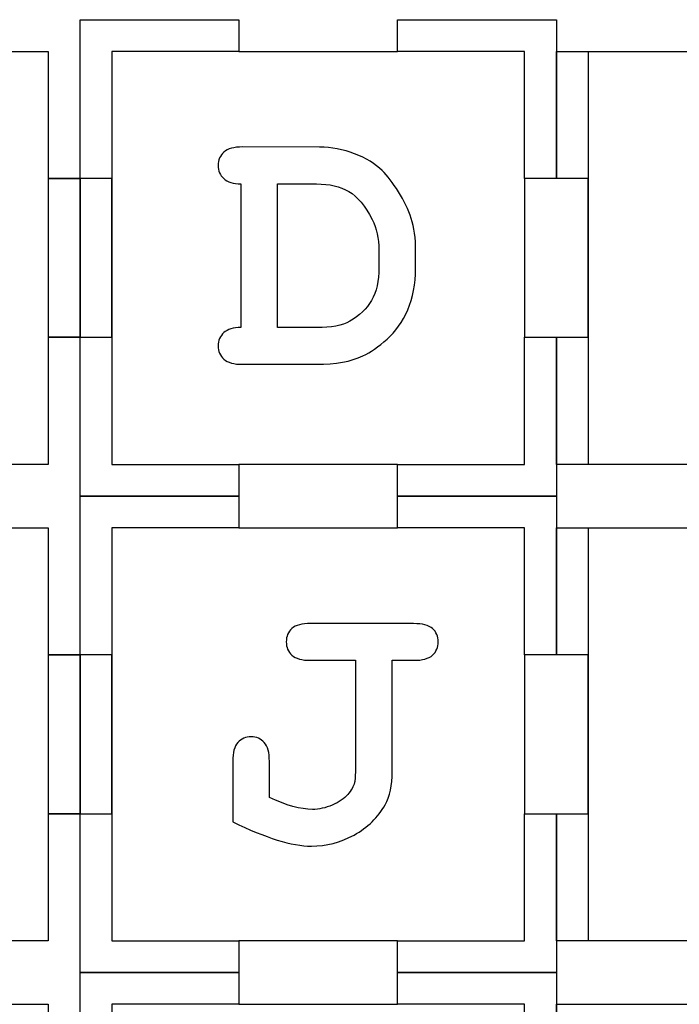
# Model space of a CAD drawing. Header units: millimetres. Extents: x -429 to 420, y -314 to 480.
# Tile 142 of 143: x 127 to 190, y 382 to 475. Entities that reach past the tile are written whole.
import ezdxf

# ---------------------------------------------------------------- set-up
doc = ezdxf.new("R2010")
doc.units = ezdxf.units.MM
doc.header["$MEASUREMENT"] = 0
doc.layers.add('Layer 1', color=7, linetype='Continuous')

msp = doc.modelspace()

# ---------------------------------------------------------------- linework, layer by layer
at = {"layer": 'Layer 1', "color": 114}
for points in [[(130.0129, 444.5661), (133.0127, 444.5661), (133.0127, 459.5661), (130.0129, 459.5661), (130.0129, 444.5661)], [(130.0129, 399.5663), (133.0127, 399.5663), (133.0127, 414.5663), (130.0129, 414.5663), (130.0129, 399.5663)]]:
    msp.add_lwpolyline(points, close=True, dxfattribs=at)
at = {"layer": 'Layer 1', "color": 7, "lineweight": 25}
for points, knots in [([(130.0129, 471.5662), (130.0129, 471.5662), (118.013, 471.5662), (118.013, 471.5662), (118.013, 471.5662), (118.013, 471.5662), (118.013, 474.5661), (118.013, 474.5661), (118.013, 474.5661), (118.013, 474.5661), (103.013, 474.5661), (103.013, 474.5661), (103.013, 474.5661), (103.013, 474.5661), (103.013, 471.5662), (103.013, 471.5662), (103.013, 471.5662), (103.013, 471.5662), (91.0128, 471.5662), (91.0128, 471.5662), (91.0128, 471.5662), (91.0128, 471.5662), (91.0128, 459.5661), (91.0128, 459.5661), (91.0128, 459.5661), (91.0128, 459.5661), (88.0129, 459.5661), (88.0129, 459.5661), (88.0129, 459.5661), (88.0129, 459.5661), (88.0129, 444.566), (88.0129, 444.566), (88.0129, 444.566), (88.0129, 444.566), (91.0128, 444.566), (91.0128, 444.566), (91.0128, 444.566), (91.0128, 444.566), (91.0128, 432.5661), (91.0128, 432.5661), (91.0128, 432.5661), (91.0128, 432.5661), (103.013, 432.5661), (103.013, 432.5661), (103.013, 432.5661), (103.013, 432.5661), (103.013, 429.5663), (103.013, 429.5663), (103.013, 429.5663), (103.013, 429.5663), (118.013, 429.5663), (118.013, 429.5663), (118.013, 429.5663), (118.013, 429.5663), (118.013, 432.5661), (118.013, 432.5661), (118.013, 432.5661), (118.013, 432.5661), (130.0129, 432.5661), (130.0129, 432.5661), (130.0129, 432.5661), (130.0129, 432.5661), (130.0129, 444.566), (130.0129, 444.566), (130.0129, 444.566), (130.0129, 444.566), (133.0127, 444.566), (133.0127, 444.566), (133.0127, 444.566), (133.0127, 444.566), (133.0127, 459.5661), (133.0127, 459.5661), (133.0127, 459.5661), (133.0127, 459.5661), (130.0129, 459.5661), (130.0129, 459.5661), (130.0129, 459.5661), (130.0129, 459.5661), (130.0129, 471.5662), (130.0129, 471.5662)], [0, 0, 0, 0, 0.047619, 0.047619, 0.047619, 0.047619, 0.0952381, 0.0952381, 0.0952381, 0.0952381, 0.1428571, 0.1428571, 0.1428571, 0.1428571, 0.1904762, 0.1904762, 0.1904762, 0.1904762, 0.2380952, 0.2380952, 0.2380952, 0.2380952, 0.2857143, 0.2857143, 0.2857143, 0.2857143, 0.3333333, 0.3333333, 0.3333333, 0.3333333, 0.3809524, 0.3809524, 0.3809524, 0.3809524, 0.4285714, 0.4285714, 0.4285714, 0.4285714, 0.4761905, 0.4761905, 0.4761905, 0.4761905, 0.5238095, 0.5238095, 0.5238095, 0.5238095, 0.5714286, 0.5714286, 0.5714286, 0.5714286, 0.6190476, 0.6190476, 0.6190476, 0.6190476, 0.6666667, 0.6666667, 0.6666667, 0.6666667, 0.7142857, 0.7142857, 0.7142857, 0.7142857, 0.7619048, 0.7619048, 0.7619048, 0.7619048, 0.8095238, 0.8095238, 0.8095238, 0.8095238, 0.8571429, 0.8571429, 0.8571429, 0.8571429, 0.9047619, 0.9047619, 0.9047619, 0.9047619, 1, 1, 1, 1]), ([(178.0128, 459.5661), (178.0128, 459.5661), (178.0128, 474.5661), (178.0128, 474.5661), (178.0128, 474.5661), (178.0128, 474.5661), (163.0128, 474.5661), (163.0128, 474.5661), (163.0128, 474.5661), (163.0128, 474.5661), (163.0128, 471.5662), (163.0128, 471.5662), (163.0128, 471.5662), (163.0128, 471.5662), (148.0128, 471.5662), (148.0128, 471.5662), (148.0128, 471.5662), (148.0128, 471.5662), (148.0128, 474.5661), (148.0128, 474.5661), (148.0128, 474.5661), (148.0128, 474.5661), (133.0127, 474.5661), (133.0127, 474.5661), (133.0127, 474.5661), (133.0127, 474.5661), (133.0127, 459.5661), (133.0127, 459.5661), (133.0127, 459.5661), (133.0127, 459.5661), (136.0129, 459.5661), (136.0129, 459.5661), (136.0129, 459.5661), (136.0129, 459.5661), (136.0129, 444.566), (136.0129, 444.566), (136.0129, 444.566), (136.0129, 444.566), (133.0127, 444.566), (133.0127, 444.566), (133.0127, 444.566), (133.0127, 444.566), (133.0127, 429.5663), (133.0127, 429.5663), (133.0127, 429.5663), (133.0127, 429.5663), (148.013, 429.5663), (148.013, 429.5663), (148.013, 429.5663), (148.013, 429.5663), (148.013, 432.5661), (148.013, 432.5661), (148.013, 432.5661), (148.013, 432.5661), (163.0128, 432.5661), (163.0128, 432.5661), (163.0128, 432.5661), (163.0128, 432.5661), (163.0128, 429.5663), (163.0128, 429.5663), (163.0128, 429.5663), (163.0128, 429.5663), (178.0128, 429.5663), (178.0128, 429.5663), (178.0128, 429.5663), (178.0128, 429.5663), (178.0128, 444.5663), (178.0128, 444.5663), (178.0128, 444.5663), (178.0128, 444.5663), (175.013, 444.5663), (175.013, 444.5663), (175.013, 444.5663), (175.013, 444.5663), (175.013, 459.5661), (175.013, 459.5661), (175.013, 459.5661), (175.013, 459.5661), (178.0128, 459.5661), (178.0128, 459.5661)], [0, 0, 0, 0, 0.047619, 0.047619, 0.047619, 0.047619, 0.0952381, 0.0952381, 0.0952381, 0.0952381, 0.1428571, 0.1428571, 0.1428571, 0.1428571, 0.1904762, 0.1904762, 0.1904762, 0.1904762, 0.2380952, 0.2380952, 0.2380952, 0.2380952, 0.2857143, 0.2857143, 0.2857143, 0.2857143, 0.3333333, 0.3333333, 0.3333333, 0.3333333, 0.3809524, 0.3809524, 0.3809524, 0.3809524, 0.4285714, 0.4285714, 0.4285714, 0.4285714, 0.4761905, 0.4761905, 0.4761905, 0.4761905, 0.5238095, 0.5238095, 0.5238095, 0.5238095, 0.5714286, 0.5714286, 0.5714286, 0.5714286, 0.6190476, 0.6190476, 0.6190476, 0.6190476, 0.6666667, 0.6666667, 0.6666667, 0.6666667, 0.7142857, 0.7142857, 0.7142857, 0.7142857, 0.7619048, 0.7619048, 0.7619048, 0.7619048, 0.8095238, 0.8095238, 0.8095238, 0.8095238, 0.8571429, 0.8571429, 0.8571429, 0.8571429, 0.9047619, 0.9047619, 0.9047619, 0.9047619, 1, 1, 1, 1]), ([(223.0129, 459.5661), (223.0129, 459.5661), (223.0129, 471.5662), (223.0129, 471.5662), (223.0129, 471.5662), (223.0129, 471.5662), (211.3424, 471.5662), (211.3424, 471.5662), (211.3424, 471.5662), (211.3424, 471.5662), (208.0129, 471.5662), (208.0129, 471.5662), (208.0129, 471.5662), (208.0129, 471.5662), (208.0129, 474.5661), (208.0129, 474.5661), (208.0129, 474.5661), (208.0129, 474.5661), (208.0129, 474.5661), (208.0129, 474.5661), (208.0129, 474.5661), (208.0129, 474.5661), (193.0128, 474.5661), (193.0128, 474.5661), (193.0128, 474.5661), (193.0128, 474.5661), (193.0128, 474.5661), (193.0128, 474.5661), (193.0128, 474.5661), (193.0128, 474.5661), (193.0128, 471.5662), (193.0128, 471.5662), (193.0128, 471.5662), (193.0128, 471.5662), (189.6127, 471.5662), (189.6127, 471.5662), (189.6127, 471.5662), (189.6127, 471.5662), (178.0128, 471.5662), (178.0128, 471.5662), (178.0128, 471.5662), (178.0128, 471.5662), (178.0128, 459.5661), (178.0128, 459.5661), (178.0128, 459.5661), (178.0128, 459.5661), (181.0129, 459.5661), (181.0129, 459.5661), (181.0129, 459.5661), (181.0129, 459.5661), (181.0129, 444.566), (181.0129, 444.566), (181.0129, 444.566), (181.0129, 444.566), (178.0128, 444.566), (178.0128, 444.566), (178.0128, 444.566), (178.0128, 444.566), (178.0128, 432.5661), (178.0128, 432.5661), (178.0128, 432.5661), (178.0128, 432.5661), (189.6127, 432.5661), (189.6127, 432.5661), (189.6127, 432.5661), (189.6127, 432.5661), (193.0128, 432.5661), (193.0128, 432.5661), (193.0128, 432.5661), (193.0128, 432.5661), (193.0128, 429.5663), (193.0128, 429.5663), (193.0128, 429.5663), (193.0128, 429.5663), (193.0128, 429.5663), (193.0128, 429.5663), (193.0128, 429.5663), (193.0128, 429.5663), (208.0129, 429.5663), (208.0129, 429.5663), (208.0129, 429.5663), (208.0129, 429.5663), (208.0129, 429.5663), (208.0129, 429.5663), (208.0129, 429.5663), (208.0129, 429.5663), (208.0129, 432.5661), (208.0129, 432.5661), (208.0129, 432.5661), (208.0129, 432.5661), (211.3424, 432.5661), (211.3424, 432.5661), (211.3424, 432.5661), (211.3424, 432.5661), (223.0129, 432.5661), (223.0129, 432.5661), (223.0129, 432.5661), (223.0129, 432.5661), (223.0129, 444.566), (223.0129, 444.566), (223.0129, 444.566), (223.0129, 444.566), (220.0128, 444.566), (220.0128, 444.566), (220.0128, 444.566), (220.0128, 444.566), (220.0128, 459.5661), (220.0128, 459.5661), (220.0128, 459.5661), (220.0128, 459.5661), (223.0129, 459.5661), (223.0129, 459.5661)], [0, 0, 0, 0, 0.0344828, 0.0344828, 0.0344828, 0.0344828, 0.0689655, 0.0689655, 0.0689655, 0.0689655, 0.1034483, 0.1034483, 0.1034483, 0.1034483, 0.137931, 0.137931, 0.137931, 0.137931, 0.1724138, 0.1724138, 0.1724138, 0.1724138, 0.2068966, 0.2068966, 0.2068966, 0.2068966, 0.2413793, 0.2413793, 0.2413793, 0.2413793, 0.2758621, 0.2758621, 0.2758621, 0.2758621, 0.3103448, 0.3103448, 0.3103448, 0.3103448, 0.3448276, 0.3448276, 0.3448276, 0.3448276, 0.3793103, 0.3793103, 0.3793103, 0.3793103, 0.4137931, 0.4137931, 0.4137931, 0.4137931, 0.4482759, 0.4482759, 0.4482759, 0.4482759, 0.4827586, 0.4827586, 0.4827586, 0.4827586, 0.5172414, 0.5172414, 0.5172414, 0.5172414, 0.5517241, 0.5517241, 0.5517241, 0.5517241, 0.5862069, 0.5862069, 0.5862069, 0.5862069, 0.6206897, 0.6206897, 0.6206897, 0.6206897, 0.6551724, 0.6551724, 0.6551724, 0.6551724, 0.6896552, 0.6896552, 0.6896552, 0.6896552, 0.7241379, 0.7241379, 0.7241379, 0.7241379, 0.7586207, 0.7586207, 0.7586207, 0.7586207, 0.7931034, 0.7931034, 0.7931034, 0.7931034, 0.8275862, 0.8275862, 0.8275862, 0.8275862, 0.862069, 0.862069, 0.862069, 0.862069, 0.8965517, 0.8965517, 0.8965517, 0.8965517, 0.9310345, 0.9310345, 0.9310345, 0.9310345, 1, 1, 1, 1]), ([(130.0129, 426.5662), (130.0129, 426.5662), (118.013, 426.5662), (118.013, 426.5662), (118.013, 426.5662), (118.013, 426.5662), (118.013, 429.566), (118.013, 429.566), (118.013, 429.566), (118.013, 429.566), (103.013, 429.566), (103.013, 429.566), (103.013, 429.566), (103.013, 429.566), (103.013, 426.5662), (103.013, 426.5662), (103.013, 426.5662), (103.013, 426.5662), (91.0128, 426.5662), (91.0128, 426.5662), (91.0128, 426.5662), (91.0128, 426.5662), (91.0128, 414.5663), (91.0128, 414.5663), (91.0128, 414.5663), (91.0128, 414.5663), (88.0129, 414.5663), (88.0129, 414.5663), (88.0129, 414.5663), (88.0129, 414.5663), (88.0129, 399.5662), (88.0129, 399.5662), (88.0129, 399.5662), (88.0129, 399.5662), (91.0128, 399.5662), (91.0128, 399.5662), (91.0128, 399.5662), (91.0128, 399.5662), (91.0128, 387.5661), (91.0128, 387.5661), (91.0128, 387.5661), (91.0128, 387.5661), (103.013, 387.5661), (103.013, 387.5661), (103.013, 387.5661), (103.013, 387.5661), (103.013, 384.5662), (103.013, 384.5662), (103.013, 384.5662), (103.013, 384.5662), (118.013, 384.5662), (118.013, 384.5662), (118.013, 384.5662), (118.013, 384.5662), (118.013, 387.5661), (118.013, 387.5661), (118.013, 387.5661), (118.013, 387.5661), (130.0129, 387.5661), (130.0129, 387.5661), (130.0129, 387.5661), (130.0129, 387.5661), (130.0129, 399.5662), (130.0129, 399.5662), (130.0129, 399.5662), (130.0129, 399.5662), (133.0127, 399.5662), (133.0127, 399.5662), (133.0127, 399.5662), (133.0127, 399.5662), (133.0127, 414.5663), (133.0127, 414.5663), (133.0127, 414.5663), (133.0127, 414.5663), (130.0129, 414.5663), (130.0129, 414.5663), (130.0129, 414.5663), (130.0129, 414.5663), (130.0129, 426.5662), (130.0129, 426.5662)], [0, 0, 0, 0, 0.047619, 0.047619, 0.047619, 0.047619, 0.0952381, 0.0952381, 0.0952381, 0.0952381, 0.1428571, 0.1428571, 0.1428571, 0.1428571, 0.1904762, 0.1904762, 0.1904762, 0.1904762, 0.2380952, 0.2380952, 0.2380952, 0.2380952, 0.2857143, 0.2857143, 0.2857143, 0.2857143, 0.3333333, 0.3333333, 0.3333333, 0.3333333, 0.3809524, 0.3809524, 0.3809524, 0.3809524, 0.4285714, 0.4285714, 0.4285714, 0.4285714, 0.4761905, 0.4761905, 0.4761905, 0.4761905, 0.5238095, 0.5238095, 0.5238095, 0.5238095, 0.5714286, 0.5714286, 0.5714286, 0.5714286, 0.6190476, 0.6190476, 0.6190476, 0.6190476, 0.6666667, 0.6666667, 0.6666667, 0.6666667, 0.7142857, 0.7142857, 0.7142857, 0.7142857, 0.7619048, 0.7619048, 0.7619048, 0.7619048, 0.8095238, 0.8095238, 0.8095238, 0.8095238, 0.8571429, 0.8571429, 0.8571429, 0.8571429, 0.9047619, 0.9047619, 0.9047619, 0.9047619, 1, 1, 1, 1]), ([(178.0128, 414.5663), (178.0128, 414.5663), (178.0128, 429.5663), (178.0128, 429.5663), (178.0128, 429.5663), (178.0128, 429.5663), (163.0128, 429.5663), (163.0128, 429.5663), (163.0128, 429.5663), (163.0128, 429.5663), (163.0128, 426.5662), (163.0128, 426.5662), (163.0128, 426.5662), (163.0128, 426.5662), (148.0128, 426.5662), (148.0128, 426.5662), (148.0128, 426.5662), (148.0128, 426.5662), (148.0128, 429.5663), (148.0128, 429.5663), (148.0128, 429.5663), (148.0128, 429.5663), (133.0127, 429.5663), (133.0127, 429.5663), (133.0127, 429.5663), (133.0127, 429.5663), (133.0127, 414.5663), (133.0127, 414.5663), (133.0127, 414.5663), (133.0127, 414.5663), (136.0129, 414.5663), (136.0129, 414.5663), (136.0129, 414.5663), (136.0129, 414.5663), (136.0129, 399.5662), (136.0129, 399.5662), (136.0129, 399.5662), (136.0129, 399.5662), (133.0127, 399.5662), (133.0127, 399.5662), (133.0127, 399.5662), (133.0127, 399.5662), (133.0127, 384.5662), (133.0127, 384.5662), (133.0127, 384.5662), (133.0127, 384.5662), (148.013, 384.5662), (148.013, 384.5662), (148.013, 384.5662), (148.013, 384.5662), (148.013, 387.5661), (148.013, 387.5661), (148.013, 387.5661), (148.013, 387.5661), (163.0128, 387.5661), (163.0128, 387.5661), (163.0128, 387.5661), (163.0128, 387.5661), (163.0128, 384.5662), (163.0128, 384.5662), (163.0128, 384.5662), (163.0128, 384.5662), (178.0128, 384.5662), (178.0128, 384.5662), (178.0128, 384.5662), (178.0128, 384.5662), (178.0128, 399.5662), (178.0128, 399.5662), (178.0128, 399.5662), (178.0128, 399.5662), (175.013, 399.5662), (175.013, 399.5662), (175.013, 399.5662), (175.013, 399.5662), (175.013, 414.5663), (175.013, 414.5663), (175.013, 414.5663), (175.013, 414.5663), (178.0128, 414.5663), (178.0128, 414.5663)], [0, 0, 0, 0, 0.047619, 0.047619, 0.047619, 0.047619, 0.0952381, 0.0952381, 0.0952381, 0.0952381, 0.1428571, 0.1428571, 0.1428571, 0.1428571, 0.1904762, 0.1904762, 0.1904762, 0.1904762, 0.2380952, 0.2380952, 0.2380952, 0.2380952, 0.2857143, 0.2857143, 0.2857143, 0.2857143, 0.3333333, 0.3333333, 0.3333333, 0.3333333, 0.3809524, 0.3809524, 0.3809524, 0.3809524, 0.4285714, 0.4285714, 0.4285714, 0.4285714, 0.4761905, 0.4761905, 0.4761905, 0.4761905, 0.5238095, 0.5238095, 0.5238095, 0.5238095, 0.5714286, 0.5714286, 0.5714286, 0.5714286, 0.6190476, 0.6190476, 0.6190476, 0.6190476, 0.6666667, 0.6666667, 0.6666667, 0.6666667, 0.7142857, 0.7142857, 0.7142857, 0.7142857, 0.7619048, 0.7619048, 0.7619048, 0.7619048, 0.8095238, 0.8095238, 0.8095238, 0.8095238, 0.8571429, 0.8571429, 0.8571429, 0.8571429, 0.9047619, 0.9047619, 0.9047619, 0.9047619, 1, 1, 1, 1]), ([(223.0129, 414.5663), (223.0129, 414.5663), (223.0129, 426.5662), (223.0129, 426.5662), (223.0129, 426.5662), (223.0129, 426.5662), (211.3424, 426.5662), (211.3424, 426.5662), (211.3424, 426.5662), (211.3424, 426.5662), (208.0129, 426.5662), (208.0129, 426.5662), (208.0129, 426.5662), (208.0129, 426.5662), (208.0129, 429.566), (208.0129, 429.566), (208.0129, 429.566), (208.0129, 429.566), (208.0129, 429.566), (208.0129, 429.566), (208.0129, 429.566), (208.0129, 429.566), (193.0128, 429.566), (193.0128, 429.566), (193.0128, 429.566), (193.0128, 429.566), (193.0128, 429.566), (193.0128, 429.566), (193.0128, 429.566), (193.0128, 429.566), (193.0128, 426.5662), (193.0128, 426.5662), (193.0128, 426.5662), (193.0128, 426.5662), (189.6127, 426.5662), (189.6127, 426.5662), (189.6127, 426.5662), (189.6127, 426.5662), (178.0128, 426.5662), (178.0128, 426.5662), (178.0128, 426.5662), (178.0128, 426.5662), (178.0128, 414.5663), (178.0128, 414.5663), (178.0128, 414.5663), (178.0128, 414.5663), (181.0129, 414.5663), (181.0129, 414.5663), (181.0129, 414.5663), (181.0129, 414.5663), (181.0129, 399.5662), (181.0129, 399.5662), (181.0129, 399.5662), (181.0129, 399.5662), (178.0128, 399.5662), (178.0128, 399.5662), (178.0128, 399.5662), (178.0128, 399.5662), (178.0128, 387.5661), (178.0128, 387.5661), (178.0128, 387.5661), (178.0128, 387.5661), (189.6127, 387.5661), (189.6127, 387.5661), (189.6127, 387.5661), (189.6127, 387.5661), (193.0128, 387.5661), (193.0128, 387.5661), (193.0128, 387.5661), (193.0128, 387.5661), (193.0128, 384.5662), (193.0128, 384.5662), (193.0128, 384.5662), (193.0128, 384.5662), (193.0128, 384.5662), (193.0128, 384.5662), (193.0128, 384.5662), (193.0128, 384.5662), (208.0129, 384.5662), (208.0129, 384.5662), (208.0129, 384.5662), (208.0129, 384.5662), (208.0129, 384.5662), (208.0129, 384.5662), (208.0129, 384.5662), (208.0129, 384.5662), (208.0129, 387.5661), (208.0129, 387.5661), (208.0129, 387.5661), (208.0129, 387.5661), (211.3424, 387.5661), (211.3424, 387.5661), (211.3424, 387.5661), (211.3424, 387.5661), (223.0129, 387.5661), (223.0129, 387.5661), (223.0129, 387.5661), (223.0129, 387.5661), (223.0129, 399.5662), (223.0129, 399.5662), (223.0129, 399.5662), (223.0129, 399.5662), (220.0128, 399.5662), (220.0128, 399.5662), (220.0128, 399.5662), (220.0128, 399.5662), (220.0128, 414.5663), (220.0128, 414.5663), (220.0128, 414.5663), (220.0128, 414.5663), (223.0129, 414.5663), (223.0129, 414.5663)], [0, 0, 0, 0, 0.0344828, 0.0344828, 0.0344828, 0.0344828, 0.0689655, 0.0689655, 0.0689655, 0.0689655, 0.1034483, 0.1034483, 0.1034483, 0.1034483, 0.137931, 0.137931, 0.137931, 0.137931, 0.1724138, 0.1724138, 0.1724138, 0.1724138, 0.2068966, 0.2068966, 0.2068966, 0.2068966, 0.2413793, 0.2413793, 0.2413793, 0.2413793, 0.2758621, 0.2758621, 0.2758621, 0.2758621, 0.3103448, 0.3103448, 0.3103448, 0.3103448, 0.3448276, 0.3448276, 0.3448276, 0.3448276, 0.3793103, 0.3793103, 0.3793103, 0.3793103, 0.4137931, 0.4137931, 0.4137931, 0.4137931, 0.4482759, 0.4482759, 0.4482759, 0.4482759, 0.4827586, 0.4827586, 0.4827586, 0.4827586, 0.5172414, 0.5172414, 0.5172414, 0.5172414, 0.5517241, 0.5517241, 0.5517241, 0.5517241, 0.5862069, 0.5862069, 0.5862069, 0.5862069, 0.6206897, 0.6206897, 0.6206897, 0.6206897, 0.6551724, 0.6551724, 0.6551724, 0.6551724, 0.6896552, 0.6896552, 0.6896552, 0.6896552, 0.7241379, 0.7241379, 0.7241379, 0.7241379, 0.7586207, 0.7586207, 0.7586207, 0.7586207, 0.7931034, 0.7931034, 0.7931034, 0.7931034, 0.8275862, 0.8275862, 0.8275862, 0.8275862, 0.862069, 0.862069, 0.862069, 0.862069, 0.8965517, 0.8965517, 0.8965517, 0.8965517, 0.9310345, 0.9310345, 0.9310345, 0.9310345, 1, 1, 1, 1]), ([(130.0129, 381.5661), (130.0129, 381.5661), (118.013, 381.5661), (118.013, 381.5661), (118.013, 381.5661), (118.013, 381.5661), (118.013, 384.5662), (118.013, 384.5662), (118.013, 384.5662), (118.013, 384.5662), (103.013, 384.5662), (103.013, 384.5662), (103.013, 384.5662), (103.013, 384.5662), (103.013, 381.5661), (103.013, 381.5661), (103.013, 381.5661), (103.013, 381.5661), (91.0128, 381.5661), (91.0128, 381.5661), (91.0128, 381.5661), (91.0128, 381.5661), (91.0128, 369.5662), (91.0128, 369.5662), (91.0128, 369.5662), (91.0128, 369.5662), (88.0129, 369.5662), (88.0129, 369.5662), (88.0129, 369.5662), (88.0129, 369.5662), (88.0129, 354.5662), (88.0129, 354.5662), (88.0129, 354.5662), (88.0129, 354.5662), (91.0128, 354.5662), (91.0128, 354.5662), (91.0128, 354.5662), (91.0128, 354.5662), (91.0128, 342.5663), (91.0128, 342.5663), (91.0128, 342.5663), (91.0128, 342.5663), (103.013, 342.5663), (103.013, 342.5663), (103.013, 342.5663), (103.013, 342.5663), (103.013, 339.5662), (103.013, 339.5662), (103.013, 339.5662), (103.013, 339.5662), (118.013, 339.5662), (118.013, 339.5662), (118.013, 339.5662), (118.013, 339.5662), (118.013, 342.5663), (118.013, 342.5663), (118.013, 342.5663), (118.013, 342.5663), (130.0129, 342.5663), (130.0129, 342.5663), (130.0129, 342.5663), (130.0129, 342.5663), (130.0129, 354.5662), (130.0129, 354.5662), (130.0129, 354.5662), (130.0129, 354.5662), (133.0127, 354.5662), (133.0127, 354.5662), (133.0127, 354.5662), (133.0127, 354.5662), (133.0127, 369.5662), (133.0127, 369.5662), (133.0127, 369.5662), (133.0127, 369.5662), (130.0129, 369.5662), (130.0129, 369.5662), (130.0129, 369.5662), (130.0129, 369.5662), (130.0129, 381.5661), (130.0129, 381.5661)], [0, 0, 0, 0, 0.047619, 0.047619, 0.047619, 0.047619, 0.0952381, 0.0952381, 0.0952381, 0.0952381, 0.1428571, 0.1428571, 0.1428571, 0.1428571, 0.1904762, 0.1904762, 0.1904762, 0.1904762, 0.2380952, 0.2380952, 0.2380952, 0.2380952, 0.2857143, 0.2857143, 0.2857143, 0.2857143, 0.3333333, 0.3333333, 0.3333333, 0.3333333, 0.3809524, 0.3809524, 0.3809524, 0.3809524, 0.4285714, 0.4285714, 0.4285714, 0.4285714, 0.4761905, 0.4761905, 0.4761905, 0.4761905, 0.5238095, 0.5238095, 0.5238095, 0.5238095, 0.5714286, 0.5714286, 0.5714286, 0.5714286, 0.6190476, 0.6190476, 0.6190476, 0.6190476, 0.6666667, 0.6666667, 0.6666667, 0.6666667, 0.7142857, 0.7142857, 0.7142857, 0.7142857, 0.7619048, 0.7619048, 0.7619048, 0.7619048, 0.8095238, 0.8095238, 0.8095238, 0.8095238, 0.8571429, 0.8571429, 0.8571429, 0.8571429, 0.9047619, 0.9047619, 0.9047619, 0.9047619, 1, 1, 1, 1]), ([(178.0128, 369.5662), (178.0128, 369.5662), (178.0128, 384.5662), (178.0128, 384.5662), (178.0128, 384.5662), (178.0128, 384.5662), (163.0128, 384.5662), (163.0128, 384.5662), (163.0128, 384.5662), (163.0128, 384.5662), (163.0128, 381.5661), (163.0128, 381.5661), (163.0128, 381.5661), (163.0128, 381.5661), (148.0128, 381.5661), (148.0128, 381.5661), (148.0128, 381.5661), (148.0128, 381.5661), (148.0128, 384.5662), (148.0128, 384.5662), (148.0128, 384.5662), (148.0128, 384.5662), (133.0127, 384.5662), (133.0127, 384.5662), (133.0127, 384.5662), (133.0127, 384.5662), (133.0127, 369.5662), (133.0127, 369.5662), (133.0127, 369.5662), (133.0127, 369.5662), (136.0129, 369.5662), (136.0129, 369.5662), (136.0129, 369.5662), (136.0129, 369.5662), (136.0129, 354.5662), (136.0129, 354.5662), (136.0129, 354.5662), (136.0129, 354.5662), (133.0127, 354.5662), (133.0127, 354.5662), (133.0127, 354.5662), (133.0127, 354.5662), (133.0127, 339.5662), (133.0127, 339.5662), (133.0127, 339.5662), (133.0127, 339.5662), (148.013, 339.5662), (148.013, 339.5662), (148.013, 339.5662), (148.013, 339.5662), (148.013, 342.5663), (148.013, 342.5663), (148.013, 342.5663), (148.013, 342.5663), (163.0128, 342.5663), (163.0128, 342.5663), (163.0128, 342.5663), (163.0128, 342.5663), (163.0128, 339.5662), (163.0128, 339.5662), (163.0128, 339.5662), (163.0128, 339.5662), (178.0128, 339.5662), (178.0128, 339.5662), (178.0128, 339.5662), (178.0128, 339.5662), (178.0128, 354.5662), (178.0128, 354.5662), (178.0128, 354.5662), (178.0128, 354.5662), (175.013, 354.5662), (175.013, 354.5662), (175.013, 354.5662), (175.013, 354.5662), (175.013, 369.5662), (175.013, 369.5662), (175.013, 369.5662), (175.013, 369.5662), (178.0128, 369.5662), (178.0128, 369.5662)], [0, 0, 0, 0, 0.047619, 0.047619, 0.047619, 0.047619, 0.0952381, 0.0952381, 0.0952381, 0.0952381, 0.1428571, 0.1428571, 0.1428571, 0.1428571, 0.1904762, 0.1904762, 0.1904762, 0.1904762, 0.2380952, 0.2380952, 0.2380952, 0.2380952, 0.2857143, 0.2857143, 0.2857143, 0.2857143, 0.3333333, 0.3333333, 0.3333333, 0.3333333, 0.3809524, 0.3809524, 0.3809524, 0.3809524, 0.4285714, 0.4285714, 0.4285714, 0.4285714, 0.4761905, 0.4761905, 0.4761905, 0.4761905, 0.5238095, 0.5238095, 0.5238095, 0.5238095, 0.5714286, 0.5714286, 0.5714286, 0.5714286, 0.6190476, 0.6190476, 0.6190476, 0.6190476, 0.6666667, 0.6666667, 0.6666667, 0.6666667, 0.7142857, 0.7142857, 0.7142857, 0.7142857, 0.7619048, 0.7619048, 0.7619048, 0.7619048, 0.8095238, 0.8095238, 0.8095238, 0.8095238, 0.8571429, 0.8571429, 0.8571429, 0.8571429, 0.9047619, 0.9047619, 0.9047619, 0.9047619, 1, 1, 1, 1]), ([(223.0129, 369.5662), (223.0129, 369.5662), (223.0129, 381.5661), (223.0129, 381.5661), (223.0129, 381.5661), (223.0129, 381.5661), (211.3424, 381.5661), (211.3424, 381.5661), (211.3424, 381.5661), (211.3424, 381.5661), (208.0129, 381.5661), (208.0129, 381.5661), (208.0129, 381.5661), (208.0129, 381.5661), (208.0129, 384.5662), (208.0129, 384.5662), (208.0129, 384.5662), (208.0129, 384.5662), (208.0129, 384.5662), (208.0129, 384.5662), (208.0129, 384.5662), (208.0129, 384.5662), (193.0128, 384.5662), (193.0128, 384.5662), (193.0128, 384.5662), (193.0128, 384.5662), (193.0128, 384.5662), (193.0128, 384.5662), (193.0128, 384.5662), (193.0128, 384.5662), (193.0128, 381.5661), (193.0128, 381.5661), (193.0128, 381.5661), (193.0128, 381.5661), (189.6127, 381.5661), (189.6127, 381.5661), (189.6127, 381.5661), (189.6127, 381.5661), (178.0128, 381.5661), (178.0128, 381.5661), (178.0128, 381.5661), (178.0128, 381.5661), (178.0128, 369.5662), (178.0128, 369.5662), (178.0128, 369.5662), (178.0128, 369.5662), (181.0129, 369.5662), (181.0129, 369.5662), (181.0129, 369.5662), (181.0129, 369.5662), (181.0129, 354.5662), (181.0129, 354.5662), (181.0129, 354.5662), (181.0129, 354.5662), (178.0128, 354.5662), (178.0128, 354.5662), (178.0128, 354.5662), (178.0128, 354.5662), (178.0128, 342.5663), (178.0128, 342.5663), (178.0128, 342.5663), (178.0128, 342.5663), (189.6127, 342.5663), (189.6127, 342.5663), (189.6127, 342.5663), (189.6127, 342.5663), (193.0128, 342.5663), (193.0128, 342.5663), (193.0128, 342.5663), (193.0128, 342.5663), (193.0128, 339.5662), (193.0128, 339.5662), (193.0128, 339.5662), (193.0128, 339.5662), (193.0128, 339.5662), (193.0128, 339.5662), (193.0128, 339.5662), (193.0128, 339.5662), (208.0129, 339.5662), (208.0129, 339.5662), (208.0129, 339.5662), (208.0129, 339.5662), (208.0129, 339.5662), (208.0129, 339.5662), (208.0129, 339.5662), (208.0129, 339.5662), (208.0129, 342.5663), (208.0129, 342.5663), (208.0129, 342.5663), (208.0129, 342.5663), (211.3424, 342.5663), (211.3424, 342.5663), (211.3424, 342.5663), (211.3424, 342.5663), (223.0129, 342.5663), (223.0129, 342.5663), (223.0129, 342.5663), (223.0129, 342.5663), (223.0129, 354.5662), (223.0129, 354.5662), (223.0129, 354.5662), (223.0129, 354.5662), (220.0128, 354.5662), (220.0128, 354.5662), (220.0128, 354.5662), (220.0128, 354.5662), (220.0128, 369.5662), (220.0128, 369.5662), (220.0128, 369.5662), (220.0128, 369.5662), (223.0129, 369.5662), (223.0129, 369.5662)], [0, 0, 0, 0, 0.0344828, 0.0344828, 0.0344828, 0.0344828, 0.0689655, 0.0689655, 0.0689655, 0.0689655, 0.1034483, 0.1034483, 0.1034483, 0.1034483, 0.137931, 0.137931, 0.137931, 0.137931, 0.1724138, 0.1724138, 0.1724138, 0.1724138, 0.2068966, 0.2068966, 0.2068966, 0.2068966, 0.2413793, 0.2413793, 0.2413793, 0.2413793, 0.2758621, 0.2758621, 0.2758621, 0.2758621, 0.3103448, 0.3103448, 0.3103448, 0.3103448, 0.3448276, 0.3448276, 0.3448276, 0.3448276, 0.3793103, 0.3793103, 0.3793103, 0.3793103, 0.4137931, 0.4137931, 0.4137931, 0.4137931, 0.4482759, 0.4482759, 0.4482759, 0.4482759, 0.4827586, 0.4827586, 0.4827586, 0.4827586, 0.5172414, 0.5172414, 0.5172414, 0.5172414, 0.5517241, 0.5517241, 0.5517241, 0.5517241, 0.5862069, 0.5862069, 0.5862069, 0.5862069, 0.6206897, 0.6206897, 0.6206897, 0.6206897, 0.6551724, 0.6551724, 0.6551724, 0.6551724, 0.6896552, 0.6896552, 0.6896552, 0.6896552, 0.7241379, 0.7241379, 0.7241379, 0.7241379, 0.7586207, 0.7586207, 0.7586207, 0.7586207, 0.7931034, 0.7931034, 0.7931034, 0.7931034, 0.8275862, 0.8275862, 0.8275862, 0.8275862, 0.862069, 0.862069, 0.862069, 0.862069, 0.8965517, 0.8965517, 0.8965517, 0.8965517, 0.9310345, 0.9310345, 0.9310345, 0.9310345, 1, 1, 1, 1])]:
    msp.add_open_spline(points, degree=3, knots=knots, dxfattribs=at)
at = {"layer": 'Layer 1', "color": 114}
for points, knots in [([(133.0127, 444.566), (133.0127, 444.566), (133.0127, 429.5663), (133.0127, 429.5663), (133.0127, 429.5663), (133.0127, 429.5663), (148.013, 429.5663), (148.013, 429.5663), (148.013, 429.5663), (148.013, 429.5663), (148.013, 432.5661), (148.013, 432.5661), (148.013, 432.5661), (148.013, 432.5661), (136.0129, 432.5661), (136.0129, 432.5661), (136.0129, 432.5661), (136.0129, 432.5661), (136.0129, 471.5662), (136.0129, 471.5662), (136.0129, 471.5662), (136.0129, 471.5662), (148.0128, 471.5662), (148.0128, 471.5662), (148.0128, 471.5662), (148.0128, 471.5662), (148.0128, 474.5661), (148.0128, 474.5661), (148.0128, 474.5661), (148.0128, 474.5661), (133.0127, 474.5661), (133.0127, 474.5661), (133.0127, 474.5661), (133.0127, 474.5661), (133.0127, 459.5661), (133.0127, 459.5661), (133.0127, 459.5661), (133.0127, 459.5661), (136.0129, 459.5661), (136.0129, 459.5661), (136.0129, 459.5661), (136.0129, 459.5661), (136.0129, 444.566), (136.0129, 444.566), (136.0129, 444.566), (136.0129, 444.566), (133.0127, 444.566), (133.0127, 444.566)], [0, 0, 0, 0, 0.0769231, 0.0769231, 0.0769231, 0.0769231, 0.1538462, 0.1538462, 0.1538462, 0.1538462, 0.2307692, 0.2307692, 0.2307692, 0.2307692, 0.3076923, 0.3076923, 0.3076923, 0.3076923, 0.3846154, 0.3846154, 0.3846154, 0.3846154, 0.4615385, 0.4615385, 0.4615385, 0.4615385, 0.5384615, 0.5384615, 0.5384615, 0.5384615, 0.6153846, 0.6153846, 0.6153846, 0.6153846, 0.6923077, 0.6923077, 0.6923077, 0.6923077, 0.7692308, 0.7692308, 0.7692308, 0.7692308, 0.8461538, 0.8461538, 0.8461538, 0.8461538, 1, 1, 1, 1]), ([(163.0128, 471.5662), (163.0128, 471.5662), (175.013, 471.5662), (175.013, 471.5662), (175.013, 471.5662), (175.013, 471.5662), (175.013, 459.5661), (175.013, 459.5661), (175.013, 459.5661), (175.013, 459.5661), (178.0128, 459.5661), (178.0128, 459.5661), (178.0128, 459.5661), (178.0128, 459.5661), (178.0128, 474.5661), (178.0128, 474.5661), (178.0128, 474.5661), (178.0128, 474.5661), (163.0128, 474.5661), (163.0128, 474.5661), (163.0128, 474.5661), (163.0128, 474.5661), (163.0128, 471.5662), (163.0128, 471.5662)], [0, 0, 0, 0, 0.1428571, 0.1428571, 0.1428571, 0.1428571, 0.2857143, 0.2857143, 0.2857143, 0.2857143, 0.4285714, 0.4285714, 0.4285714, 0.4285714, 0.5714286, 0.5714286, 0.5714286, 0.5714286, 0.7142857, 0.7142857, 0.7142857, 0.7142857, 1, 1, 1, 1]), ([(178.0128, 444.566), (178.0128, 444.566), (178.0128, 432.5661), (178.0128, 432.5661), (178.0128, 432.5661), (178.0128, 432.5661), (181.0129, 432.5661), (181.0129, 432.5661), (181.0129, 432.5661), (181.0129, 432.5661), (181.0129, 471.5662), (181.0129, 471.5662), (181.0129, 471.5662), (181.0129, 471.5662), (178.0128, 471.5662), (178.0128, 471.5662), (178.0128, 471.5662), (178.0128, 471.5662), (178.0128, 459.5661), (178.0128, 459.5661), (178.0128, 459.5661), (178.0128, 459.5661), (181.0129, 459.5661), (181.0129, 459.5661), (181.0129, 459.5661), (181.0129, 459.5661), (181.0129, 444.566), (181.0129, 444.566), (181.0129, 444.566), (181.0129, 444.566), (178.0128, 444.566), (178.0128, 444.566)], [0, 0, 0, 0, 0.1111111, 0.1111111, 0.1111111, 0.1111111, 0.2222222, 0.2222222, 0.2222222, 0.2222222, 0.3333333, 0.3333333, 0.3333333, 0.3333333, 0.4444444, 0.4444444, 0.4444444, 0.4444444, 0.5555556, 0.5555556, 0.5555556, 0.5555556, 0.6666667, 0.6666667, 0.6666667, 0.6666667, 0.7777778, 0.7777778, 0.7777778, 0.7777778, 1, 1, 1, 1]), ([(148.2112, 445.4834), (148.2112, 445.4834), (148.2112, 459.0565), (148.2112, 459.0565), (148.2112, 459.0565), (147.4778, 459.0676), (146.9362, 459.2343), (146.5864, 459.556), (146.5864, 459.556), (146.2366, 459.8775), (146.0617, 460.2921), (146.0617, 460.7998), (146.0617, 460.7998), (146.0617, 461.3186), (146.2395, 461.7391), (146.5951, 462.0608), (146.5951, 462.0608), (146.9504, 462.3823), (147.5455, 462.5429), (148.3805, 462.5429), (148.3805, 462.5429), (148.3805, 462.5429), (155.6407, 462.5262), (155.6407, 462.5262), (155.6407, 462.5262), (156.7689, 462.5262), (157.8719, 462.3172), (158.9496, 461.8999), (158.9496, 461.8999), (160.0267, 461.4824), (160.893, 460.9522), (161.5473, 460.309), (161.5473, 460.309), (162.0437, 459.8238), (162.5596, 459.1581), (163.0959, 458.3119), (163.0959, 458.3119), (163.6314, 457.4658), (164.0352, 456.6252), (164.3058, 455.7904), (164.3058, 455.7904), (164.5765, 454.9554), (164.7119, 453.9341), (164.7119, 452.7271), (164.7119, 452.7271), (164.7119, 452.7271), (164.7119, 451.0684), (164.7119, 451.0684), (164.7119, 451.0684), (164.7119, 449.6015), (164.4637, 448.3014), (163.9674, 447.1676), (163.9674, 447.1676), (163.4708, 446.0336), (162.8191, 445.1083), (162.0127, 444.3921), (162.0127, 444.3921), (161.2057, 443.6753), (160.4472, 443.148), (159.7362, 442.8096), (159.7362, 442.8096), (158.6078, 442.2791), (157.147, 442.0143), (155.3531, 442.0143), (155.3531, 442.0143), (155.3531, 442.0143), (148.3803, 442.0144), (148.3803, 442.0144), (148.3803, 442.0144), (147.5453, 442.0144), (146.9502, 442.175), (146.5949, 442.4967), (146.5949, 442.4967), (146.2393, 442.8182), (146.0615, 443.2383), (146.0615, 443.7574), (146.0615, 443.7574), (146.0615, 444.2651), (146.2393, 444.6824), (146.5949, 445.0097), (146.5949, 445.0097), (146.9502, 445.3368), (147.4889, 445.4945), (148.2112, 445.4834)], [0, 0, 0, 0, 0.0454545, 0.0454545, 0.0454545, 0.0454545, 0.0909091, 0.0909091, 0.0909091, 0.0909091, 0.1363636, 0.1363636, 0.1363636, 0.1363636, 0.1818182, 0.1818182, 0.1818182, 0.1818182, 0.2272727, 0.2272727, 0.2272727, 0.2272727, 0.2727273, 0.2727273, 0.2727273, 0.2727273, 0.3181818, 0.3181818, 0.3181818, 0.3181818, 0.3636364, 0.3636364, 0.3636364, 0.3636364, 0.4090909, 0.4090909, 0.4090909, 0.4090909, 0.4545455, 0.4545455, 0.4545455, 0.4545455, 0.5, 0.5, 0.5, 0.5, 0.5454545, 0.5454545, 0.5454545, 0.5454545, 0.5909091, 0.5909091, 0.5909091, 0.5909091, 0.6363636, 0.6363636, 0.6363636, 0.6363636, 0.6818182, 0.6818182, 0.6818182, 0.6818182, 0.7272727, 0.7272727, 0.7272727, 0.7272727, 0.7727273, 0.7727273, 0.7727273, 0.7727273, 0.8181818, 0.8181818, 0.8181818, 0.8181818, 0.8636364, 0.8636364, 0.8636364, 0.8636364, 0.9090909, 0.9090909, 0.9090909, 0.9090909, 1, 1, 1, 1]), ([(151.6804, 445.4834), (151.6804, 445.4834), (155.3698, 445.4834), (155.3698, 445.4834), (155.3698, 445.4834), (156.7462, 445.4834), (157.7841, 445.6808), (158.4839, 446.0758), (158.4839, 446.0758), (159.3978, 446.5946), (160.086, 447.2545), (160.5487, 448.0557), (160.5487, 448.0557), (161.0112, 448.8566), (161.2427, 449.8946), (161.2427, 451.1698), (161.2427, 451.1698), (161.2427, 451.1698), (161.2427, 452.8115), (161.2427, 452.8115), (161.2427, 452.8115), (161.2427, 453.9058), (161.0337, 454.8649), (160.6164, 455.6886), (160.6164, 455.6886), (159.9618, 456.9747), (159.2257, 457.8574), (158.4079, 458.3373), (158.4079, 458.3373), (157.5895, 458.8167), (156.5656, 459.0564), (155.3361, 459.0564), (155.3361, 459.0564), (155.3361, 459.0564), (151.6804, 459.0565), (151.6804, 459.0565), (151.6804, 459.0565), (151.6804, 459.0565), (151.6804, 445.4834), (151.6804, 445.4834)], [0, 0, 0, 0, 0.0909091, 0.0909091, 0.0909091, 0.0909091, 0.1818182, 0.1818182, 0.1818182, 0.1818182, 0.2727273, 0.2727273, 0.2727273, 0.2727273, 0.3636364, 0.3636364, 0.3636364, 0.3636364, 0.4545455, 0.4545455, 0.4545455, 0.4545455, 0.5454545, 0.5454545, 0.5454545, 0.5454545, 0.6363636, 0.6363636, 0.6363636, 0.6363636, 0.7272727, 0.7272727, 0.7272727, 0.7272727, 0.8181818, 0.8181818, 0.8181818, 0.8181818, 1, 1, 1, 1]), ([(163.0128, 429.5663), (163.0128, 429.5663), (178.0128, 429.5663), (178.0128, 429.5663), (178.0128, 429.5663), (178.0128, 429.5663), (178.0128, 444.5663), (178.0128, 444.5663), (178.0128, 444.5663), (178.0128, 444.5663), (175.013, 444.5663), (175.013, 444.5663), (175.013, 444.5663), (175.013, 444.5663), (175.013, 432.5661), (175.013, 432.5661), (175.013, 432.5661), (175.013, 432.5661), (163.0128, 432.5661), (163.0128, 432.5661), (163.0128, 432.5661), (163.0128, 432.5661), (163.0128, 429.5663), (163.0128, 429.5663)], [0, 0, 0, 0, 0.1428571, 0.1428571, 0.1428571, 0.1428571, 0.2857143, 0.2857143, 0.2857143, 0.2857143, 0.4285714, 0.4285714, 0.4285714, 0.4285714, 0.5714286, 0.5714286, 0.5714286, 0.5714286, 0.7142857, 0.7142857, 0.7142857, 0.7142857, 1, 1, 1, 1]), ([(133.0127, 399.5662), (133.0127, 399.5662), (133.0127, 384.5662), (133.0127, 384.5662), (133.0127, 384.5662), (133.0127, 384.5662), (148.013, 384.5662), (148.013, 384.5662), (148.013, 384.5662), (148.013, 384.5662), (148.013, 387.5661), (148.013, 387.5661), (148.013, 387.5661), (148.013, 387.5661), (136.0129, 387.5661), (136.0129, 387.5661), (136.0129, 387.5661), (136.0129, 387.5661), (136.0129, 426.5662), (136.0129, 426.5662), (136.0129, 426.5662), (136.0129, 426.5662), (148.0128, 426.5662), (148.0128, 426.5662), (148.0128, 426.5662), (148.0128, 426.5662), (148.0128, 429.5663), (148.0128, 429.5663), (148.0128, 429.5663), (148.0128, 429.5663), (133.0127, 429.5663), (133.0127, 429.5663), (133.0127, 429.5663), (133.0127, 429.5663), (133.0127, 414.5663), (133.0127, 414.5663), (133.0127, 414.5663), (133.0127, 414.5663), (136.0129, 414.5663), (136.0129, 414.5663), (136.0129, 414.5663), (136.0129, 414.5663), (136.0129, 399.5662), (136.0129, 399.5662), (136.0129, 399.5662), (136.0129, 399.5662), (133.0127, 399.5662), (133.0127, 399.5662)], [0, 0, 0, 0, 0.0769231, 0.0769231, 0.0769231, 0.0769231, 0.1538462, 0.1538462, 0.1538462, 0.1538462, 0.2307692, 0.2307692, 0.2307692, 0.2307692, 0.3076923, 0.3076923, 0.3076923, 0.3076923, 0.3846154, 0.3846154, 0.3846154, 0.3846154, 0.4615385, 0.4615385, 0.4615385, 0.4615385, 0.5384615, 0.5384615, 0.5384615, 0.5384615, 0.6153846, 0.6153846, 0.6153846, 0.6153846, 0.6923077, 0.6923077, 0.6923077, 0.6923077, 0.7692308, 0.7692308, 0.7692308, 0.7692308, 0.8461538, 0.8461538, 0.8461538, 0.8461538, 1, 1, 1, 1]), ([(163.0128, 426.5662), (163.0128, 426.5662), (175.013, 426.5662), (175.013, 426.5662), (175.013, 426.5662), (175.013, 426.5662), (175.013, 414.5663), (175.013, 414.5663), (175.013, 414.5663), (175.013, 414.5663), (178.0128, 414.5663), (178.0128, 414.5663), (178.0128, 414.5663), (178.0128, 414.5663), (178.0128, 429.5663), (178.0128, 429.5663), (178.0128, 429.5663), (178.0128, 429.5663), (163.0128, 429.5663), (163.0128, 429.5663), (163.0128, 429.5663), (163.0128, 429.5663), (163.0128, 426.5662), (163.0128, 426.5662)], [0, 0, 0, 0, 0.1428571, 0.1428571, 0.1428571, 0.1428571, 0.2857143, 0.2857143, 0.2857143, 0.2857143, 0.4285714, 0.4285714, 0.4285714, 0.4285714, 0.5714286, 0.5714286, 0.5714286, 0.5714286, 0.7142857, 0.7142857, 0.7142857, 0.7142857, 1, 1, 1, 1]), ([(178.0128, 399.5662), (178.0128, 399.5662), (178.0128, 387.5661), (178.0128, 387.5661), (178.0128, 387.5661), (178.0128, 387.5661), (181.0129, 387.5661), (181.0129, 387.5661), (181.0129, 387.5661), (181.0129, 387.5661), (181.0129, 426.5662), (181.0129, 426.5662), (181.0129, 426.5662), (181.0129, 426.5662), (178.0128, 426.5662), (178.0128, 426.5662), (178.0128, 426.5662), (178.0128, 426.5662), (178.0128, 414.5663), (178.0128, 414.5663), (178.0128, 414.5663), (178.0128, 414.5663), (181.0129, 414.5663), (181.0129, 414.5663), (181.0129, 414.5663), (181.0129, 414.5663), (181.0129, 399.5662), (181.0129, 399.5662), (181.0129, 399.5662), (181.0129, 399.5662), (178.0128, 399.5662), (178.0128, 399.5662)], [0, 0, 0, 0, 0.1111111, 0.1111111, 0.1111111, 0.1111111, 0.2222222, 0.2222222, 0.2222222, 0.2222222, 0.3333333, 0.3333333, 0.3333333, 0.3333333, 0.4444444, 0.4444444, 0.4444444, 0.4444444, 0.5555556, 0.5555556, 0.5555556, 0.5555556, 0.6666667, 0.6666667, 0.6666667, 0.6666667, 0.7777778, 0.7777778, 0.7777778, 0.7777778, 1, 1, 1, 1]), ([(162.495, 414.0564), (162.495, 414.0564), (162.495, 403.5636), (162.495, 403.5636), (162.495, 403.5636), (162.495, 402.2436), (162.2749, 401.1943), (161.8349, 400.4159), (161.8349, 400.4159), (161.1578, 399.2086), (160.1789, 398.255), (158.8986, 397.5558), (158.8986, 397.5558), (157.6178, 396.8562), (156.2723, 396.5065), (154.8621, 396.5065), (154.8621, 396.5065), (153.0455, 396.5065), (150.569, 397.2735), (147.4326, 398.8081), (147.4326, 398.8081), (147.4326, 398.8081), (147.4325, 404.5113), (147.4325, 404.5113), (147.4325, 404.5113), (147.4325, 405.3461), (147.5931, 405.9414), (147.9148, 406.297), (147.9148, 406.297), (148.2363, 406.6523), (148.6564, 406.8301), (149.1755, 406.8301), (149.1755, 406.8301), (149.6832, 406.8301), (150.0978, 406.6523), (150.4196, 406.297), (150.4196, 406.297), (150.7411, 405.9414), (150.9017, 405.3464), (150.9017, 404.5113), (150.9017, 404.5113), (150.9017, 404.5113), (150.9017, 401.1096), (150.9017, 401.1096), (150.9017, 401.1096), (152.4926, 400.3537), (153.8521, 399.9756), (154.9805, 399.9756), (154.9805, 399.9756), (155.5785, 399.9756), (156.1989, 400.1134), (156.8421, 400.3902), (156.8421, 400.3902), (157.4853, 400.6664), (157.9703, 400.9966), (158.2976, 401.3803), (158.2976, 401.3803), (158.6246, 401.7637), (158.8392, 402.1418), (158.9408, 402.5143), (158.9408, 402.5143), (158.9972, 402.7175), (159.0252, 403.2025), (159.0252, 403.9698), (159.0252, 403.9698), (159.0252, 403.9698), (159.0252, 414.0565), (159.0252, 414.0565), (159.0252, 414.0565), (159.0252, 414.0565), (154.8112, 414.0564), (154.8112, 414.0564), (154.8112, 414.0564), (153.9762, 414.0564), (153.3811, 414.2173), (153.0258, 414.5387), (153.0258, 414.5387), (152.6702, 414.8604), (152.4924, 415.2806), (152.4924, 415.7997), (152.4924, 415.7997), (152.4924, 416.3185), (152.6702, 416.739), (153.0258, 417.0607), (153.0258, 417.0607), (153.3811, 417.3822), (153.9762, 417.543), (154.8112, 417.543), (154.8112, 417.543), (154.8112, 417.543), (164.5256, 417.5261), (164.5256, 417.5261), (164.5256, 417.5261), (165.3604, 417.5261), (165.9557, 417.3679), (166.311, 417.0522), (166.311, 417.0522), (166.6666, 416.7363), (166.8441, 416.3188), (166.8441, 415.7999), (166.8441, 415.7999), (166.8441, 415.2808), (166.6666, 414.8606), (166.311, 414.5389), (166.311, 414.5389), (165.9557, 414.2174), (165.3604, 414.0566), (164.5256, 414.0566), (164.5256, 414.0566), (164.5256, 414.0566), (162.495, 414.0567), (162.495, 414.0567), (162.495, 414.0567), (162.495, 414.0567), (162.495, 414.0564), (162.495, 414.0564)], [0, 0, 0, 0, 0.0333333, 0.0333333, 0.0333333, 0.0333333, 0.0666667, 0.0666667, 0.0666667, 0.0666667, 0.1, 0.1, 0.1, 0.1, 0.1333333, 0.1333333, 0.1333333, 0.1333333, 0.1666667, 0.1666667, 0.1666667, 0.1666667, 0.2, 0.2, 0.2, 0.2, 0.2333333, 0.2333333, 0.2333333, 0.2333333, 0.2666667, 0.2666667, 0.2666667, 0.2666667, 0.3, 0.3, 0.3, 0.3, 0.3333333, 0.3333333, 0.3333333, 0.3333333, 0.3666667, 0.3666667, 0.3666667, 0.3666667, 0.4, 0.4, 0.4, 0.4, 0.4333333, 0.4333333, 0.4333333, 0.4333333, 0.4666667, 0.4666667, 0.4666667, 0.4666667, 0.5, 0.5, 0.5, 0.5, 0.5333333, 0.5333333, 0.5333333, 0.5333333, 0.5666667, 0.5666667, 0.5666667, 0.5666667, 0.6, 0.6, 0.6, 0.6, 0.6333333, 0.6333333, 0.6333333, 0.6333333, 0.6666667, 0.6666667, 0.6666667, 0.6666667, 0.7, 0.7, 0.7, 0.7, 0.7333333, 0.7333333, 0.7333333, 0.7333333, 0.7666667, 0.7666667, 0.7666667, 0.7666667, 0.8, 0.8, 0.8, 0.8, 0.8333333, 0.8333333, 0.8333333, 0.8333333, 0.8666667, 0.8666667, 0.8666667, 0.8666667, 0.9, 0.9, 0.9, 0.9, 0.9333333, 0.9333333, 0.9333333, 0.9333333, 1, 1, 1, 1]), ([(163.0128, 384.5662), (163.0128, 384.5662), (178.0128, 384.5662), (178.0128, 384.5662), (178.0128, 384.5662), (178.0128, 384.5662), (178.0128, 399.5662), (178.0128, 399.5662), (178.0128, 399.5662), (178.0128, 399.5662), (175.013, 399.5662), (175.013, 399.5662), (175.013, 399.5662), (175.013, 399.5662), (175.013, 387.5661), (175.013, 387.5661), (175.013, 387.5661), (175.013, 387.5661), (163.0128, 387.5661), (163.0128, 387.5661), (163.0128, 387.5661), (163.0128, 387.5661), (163.0128, 384.5662), (163.0128, 384.5662)], [0, 0, 0, 0, 0.1428571, 0.1428571, 0.1428571, 0.1428571, 0.2857143, 0.2857143, 0.2857143, 0.2857143, 0.4285714, 0.4285714, 0.4285714, 0.4285714, 0.5714286, 0.5714286, 0.5714286, 0.5714286, 0.7142857, 0.7142857, 0.7142857, 0.7142857, 1, 1, 1, 1]), ([(133.0127, 354.5662), (133.0127, 354.5662), (133.0127, 339.5662), (133.0127, 339.5662), (133.0127, 339.5662), (133.0127, 339.5662), (148.013, 339.5662), (148.013, 339.5662), (148.013, 339.5662), (148.013, 339.5662), (148.013, 342.5663), (148.013, 342.5663), (148.013, 342.5663), (148.013, 342.5663), (136.0129, 342.5663), (136.0129, 342.5663), (136.0129, 342.5663), (136.0129, 342.5663), (136.0129, 381.5661), (136.0129, 381.5661), (136.0129, 381.5661), (136.0129, 381.5661), (148.0128, 381.5661), (148.0128, 381.5661), (148.0128, 381.5661), (148.0128, 381.5661), (148.0128, 384.5662), (148.0128, 384.5662), (148.0128, 384.5662), (148.0128, 384.5662), (133.0127, 384.5662), (133.0127, 384.5662), (133.0127, 384.5662), (133.0127, 384.5662), (133.0127, 369.5662), (133.0127, 369.5662), (133.0127, 369.5662), (133.0127, 369.5662), (136.0129, 369.5662), (136.0129, 369.5662), (136.0129, 369.5662), (136.0129, 369.5662), (136.0129, 354.5662), (136.0129, 354.5662), (136.0129, 354.5662), (136.0129, 354.5662), (133.0127, 354.5662), (133.0127, 354.5662)], [0, 0, 0, 0, 0.0769231, 0.0769231, 0.0769231, 0.0769231, 0.1538462, 0.1538462, 0.1538462, 0.1538462, 0.2307692, 0.2307692, 0.2307692, 0.2307692, 0.3076923, 0.3076923, 0.3076923, 0.3076923, 0.3846154, 0.3846154, 0.3846154, 0.3846154, 0.4615385, 0.4615385, 0.4615385, 0.4615385, 0.5384615, 0.5384615, 0.5384615, 0.5384615, 0.6153846, 0.6153846, 0.6153846, 0.6153846, 0.6923077, 0.6923077, 0.6923077, 0.6923077, 0.7692308, 0.7692308, 0.7692308, 0.7692308, 0.8461538, 0.8461538, 0.8461538, 0.8461538, 1, 1, 1, 1]), ([(163.0128, 381.5661), (163.0128, 381.5661), (175.013, 381.5661), (175.013, 381.5661), (175.013, 381.5661), (175.013, 381.5661), (175.013, 369.5662), (175.013, 369.5662), (175.013, 369.5662), (175.013, 369.5662), (178.0128, 369.5662), (178.0128, 369.5662), (178.0128, 369.5662), (178.0128, 369.5662), (178.0128, 384.5662), (178.0128, 384.5662), (178.0128, 384.5662), (178.0128, 384.5662), (163.0128, 384.5662), (163.0128, 384.5662), (163.0128, 384.5662), (163.0128, 384.5662), (163.0128, 381.5661), (163.0128, 381.5661)], [0, 0, 0, 0, 0.1428571, 0.1428571, 0.1428571, 0.1428571, 0.2857143, 0.2857143, 0.2857143, 0.2857143, 0.4285714, 0.4285714, 0.4285714, 0.4285714, 0.5714286, 0.5714286, 0.5714286, 0.5714286, 0.7142857, 0.7142857, 0.7142857, 0.7142857, 1, 1, 1, 1])]:
    msp.add_open_spline(points, degree=3, knots=knots, dxfattribs=at)

doc.saveas('drawing.dxf')
